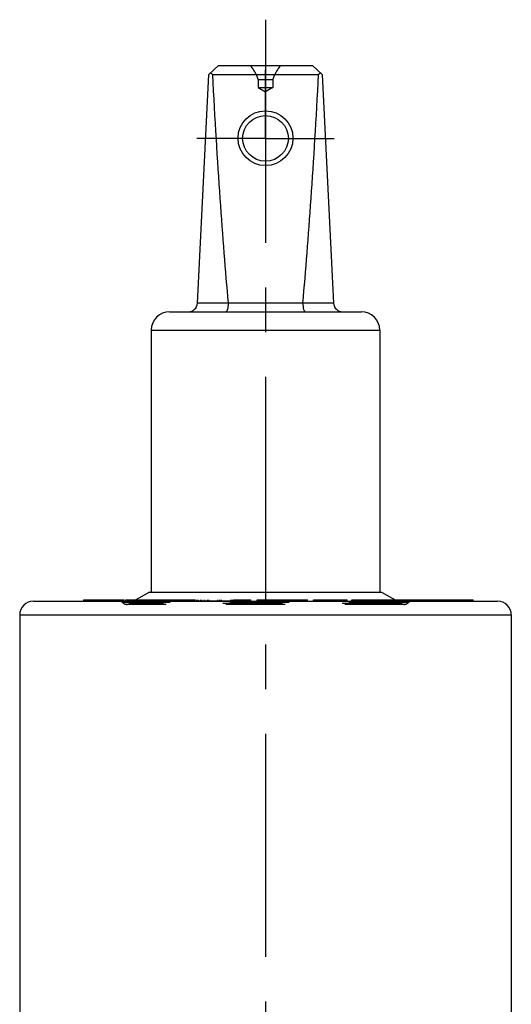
# Model space of a CAD drawing. Header units: millimetres. Extents: x 0 to 1000, y 0 to 1000.
# Tile 4 of 4: x 473 to 527, y 509 to 617. Entities that reach past the tile are written whole.
import ezdxf

# ---------------------------------------------------------------- set-up
doc = ezdxf.new("R2010")
doc.units = ezdxf.units.MM
doc.header["$LTSCALE"] = 65.185185
doc.linetypes.add('CENTER', pattern=[0.6, 0.375, -0.075, 0.075, -0.075])
doc.linetypes.add('HIDDEN', pattern=[0.2, 0.1, -0.1])
doc.layers.get('0').update_dxf_attribs({"linetype": 'CONTINUOUS'})
for name, color, linetype in [('ACHSEN_S', 7, 'CONTINUOUS'), ('DEFAULT_2', 8, 'HIDDEN'), ('KOERPER', 7, 'CONTINUOUS'), ('KONST.EL_MIT_GEO', 7, 'CONTINUOUS')]:
    doc.layers.add(name, color=color, linetype=linetype)

msp = doc.modelspace()

# ---------------------------------------------------------------- linework, layer by layer
at = {"color": 7, "linetype": 'Continuous'}
for p, q in [((493.8, 611.1), (494.85, 612.1)), ((494.85, 612.1), (505.15, 612.1)), ((506.2, 611.1), (505.15, 612.1)), ((492.55, 586.05), (493.8, 611.1)), ((494.19, 611.1), (505.81, 611.1)), ((506.2, 611.1), (507.45, 586.05)), ((492.55, 586.1), (495.91, 586.1)), ((504.09, 586.05), (495.91, 586.05)), ((504.09, 586.1), (507.45, 586.1)), ((489.5, 585.1), (510.5, 585.1)), ((487.5, 583.1), (487.5, 554.4)), ((487.5, 583.1), (512.5, 583.1)), ((512.5, 583.1), (512.5, 554.4))]:
    msp.add_line(p, q, dxfattribs=at)
for centre, radius in [((500, 604.12), 3), ((500, 604.1), 2.5)]:
    msp.add_circle(centre, radius, dxfattribs=at)
for centre, radius, start, end in [((491.55, 586.1), 1, 270, 357.14), ((495.42, 586.06), 0.483, 359.2765, 5.2), ((504.58, 586.06), 0.483, 174.8, 180.7235), ((508.45, 586.1), 1, 182.86, 270), ((489.5, 583.1), 2, 90, 180), ((510.5, 583.1), 2, 0, 90)]:
    msp.add_arc(centre, radius, start, end, dxfattribs=at)
for centre, major_axis, ratio, start_param, end_param in [((500, 617), (8.5, 0), 0.951289, -2.356194, -2.324149), ((500, 735.2), (0, 170.14), 0.049958, -3.894945, -3.644174), ((500, 735.2), (0, 170.14), 0.049958, -2.639011, -2.38824), ((500, 617), (8.5, 0), 0.951289, -0.817444, -0.785398)]:
    msp.add_ellipse(centre, major_axis=major_axis, ratio=ratio, start_param=start_param, end_param=end_param, dxfattribs=at)
for points in [[(495.91, 586.05), (495.91, 585.93), (495.89, 585.7), (495.85, 585.43), (495.79, 585.26), (495.75, 585.17), (495.7, 585.1), (495.66, 585.1)], [(504.09, 586.05), (504.09, 585.93), (504.11, 585.7), (504.15, 585.43), (504.21, 585.26), (504.25, 585.17), (504.3, 585.1), (504.34, 585.1)]]:
    msp.add_open_spline(points, degree=3, knots=[0, 0, 0, 0, 0.367027, 0.675021, 0.794758, 0.888218, 1, 1, 1, 1], dxfattribs=at)
at = {"layer": 'ACHSEN_S', "color": 40, "linetype": 'CENTER'}
msp.add_line((500, 617.1), (500, 382.9), dxfattribs=at)
at = {"layer": 'DEFAULT_2', "color": 8, "linetype": 'HIDDEN'}
for p, q in [((499.2, 610.55), (499.2, 609.66)), ((499.2, 610.55), (500.8, 610.55)), ((500.8, 610.55), (500.8, 609.66)), ((499.2, 609.66), (500, 609.2)), ((499.2, 609.66), (500.8, 609.66)), ((500.8, 609.66), (500, 609.2)), ((487.5, 554.4), (512.5, 554.4))]:
    msp.add_line(p, q, dxfattribs=at)
for centre, start, end in [((495, 609.2), 17.8332, 41.0943), ((505, 609.2), 138.9057, 162.1668)]:
    msp.add_arc(centre, 4.41, start, end, dxfattribs=at)
at = {"layer": 'KOERPER', "color": 7, "linetype": 'Continuous'}
for p, q in [((487.3, 554.4), (485.57, 553.4)), ((487.3, 554.4), (512.7, 554.4)), ((512.7, 554.4), (514.43, 553.4)), ((480.1, 553.4), (480.1, 553.55)), ((480.1, 553.55), (484.52, 553.55)), ((480.11, 553.4), (480.11, 553.55)), ((481.75, 553.4), (481.75, 553.55)), ((482.45, 553.4), (482.45, 553.55)), ((483.93, 553.4), (483.93, 553.55)), ((484.02, 553.4), (484.02, 553.55)), ((484.1, 553.4), (484.1, 553.55)), ((484.52, 553.4), (484.52, 553.55)), ((484.7, 553.4), (484.7, 553.55)), ((484.7, 553.55), (485.83, 553.55)), ((485.42, 553.4), (485.42, 553.55)), ((514.17, 553.55), (522.74, 553.55)), ((514.22, 553.52), (514.22, 553.55)), ((515.29, 553.4), (515.29, 553.55)), ((515.46, 553.4), (515.46, 553.55)), ((515.76, 553.4), (515.76, 553.55)), ((516.72, 553.4), (516.72, 553.55)), ((519.8, 553.4), (519.8, 553.55)), ((522.74, 553.4), (522.74, 553.55))]:
    msp.add_line(p, q, dxfattribs=at)
at = {"layer": 'KOERPER', "color": 8, "linetype": 'HIDDEN'}
for p, q in [((484.52, 553.4), (480.1, 553.4)), ((480.51, 553.4), (480.51, 553.55)), ((481, 553.4), (481, 553.55)), ((482.31, 553.4), (482.31, 553.55)), ((483.31, 553.4), (483.31, 553.55)), ((484.13, 553.4), (484.13, 553.55)), ((496.36, 553.4), (484.7, 553.4)), ((484.79, 553.4), (484.79, 553.55)), ((485.57, 553.4), (485.1, 553.13)), ((485.83, 553.55), (496.36, 553.55)), ((487, 553.4), (487, 553.55)), ((487.08, 553.4), (487.08, 553.55)), ((487.26, 553.4), (487.26, 553.55)), ((487.37, 553.4), (487.37, 553.55)), ((487.89, 553.4), (487.89, 553.55)), ((487.97, 553.4), (487.97, 553.55)), ((488.6, 553.4), (488.6, 553.55)), ((489.04, 553.4), (489.04, 553.55)), ((489.2, 553.4), (489.2, 553.55)), ((489.38, 553.4), (489.38, 553.55)), ((489.66, 553.4), (489.66, 553.55)), ((490, 553.4), (490, 553.55)), ((490.25, 553.4), (490.25, 553.55)), ((490.37, 553.4), (490.37, 553.55)), ((490.41, 553.4), (490.41, 553.55)), ((490.49, 553.4), (490.49, 553.55)), ((490.87, 553.4), (490.87, 553.55)), ((491.15, 553.4), (491.15, 553.55)), ((491.18, 553.4), (491.18, 553.55)), ((491.24, 553.4), (491.24, 553.55)), ((491.64, 553.4), (491.64, 553.55)), ((492.48, 553.4), (492.48, 553.55)), ((492.66, 553.4), (492.66, 553.55)), ((492.67, 553.4), (492.67, 553.55)), ((492.94, 553.4), (492.94, 553.55)), ((493.04, 553.4), (493.04, 553.55)), ((493.31, 553.4), (493.31, 553.55)), ((493.32, 553.4), (493.32, 553.55)), ((493.65, 553.4), (493.65, 553.55)), ((493.77, 553.4), (493.77, 553.55)), ((493.78, 553.4), (493.78, 553.55)), ((493.81, 553.4), (493.81, 553.55)), ((494.8, 553.4), (494.8, 553.55)), ((495.01, 553.4), (495.01, 553.55)), ((495.17, 553.4), (495.17, 553.55)), ((496.19, 553.4), (496.19, 553.55)), ((496.36, 553.4), (496.36, 553.55)), ((496.5, 553.4), (496.5, 553.55)), ((496.5, 553.55), (498.39, 553.55)), ((498.39, 553.4), (496.5, 553.4)), ((496.51, 553.4), (496.51, 553.55)), ((497.04, 553.4), (497.04, 553.55)), ((497.86, 553.4), (497.86, 553.55)), ((498.39, 553.4), (498.39, 553.55)), ((498.39, 553.4), (498.39, 553.55)), ((499.09, 553.4), (499.09, 553.55)), ((499.09, 553.55), (504.61, 553.55)), ((504.61, 553.4), (499.09, 553.4)), ((499.18, 553.4), (499.18, 553.55)), ((500.37, 553.4), (500.37, 553.55)), ((500.72, 553.4), (500.72, 553.55)), ((501.44, 553.4), (501.44, 553.55)), ((501.7, 553.4), (501.7, 553.55)), ((502.14, 553.4), (502.14, 553.55)), ((502.59, 553.4), (502.59, 553.55)), ((502.94, 553.4), (502.94, 553.55)), ((503.06, 553.4), (503.06, 553.55)), ((503.29, 553.4), (503.29, 553.55)), ((504.58, 553.4), (504.58, 553.55)), ((504.61, 553.4), (504.61, 553.55)), ((505.27, 553.4), (505.27, 553.55)), ((505.27, 553.55), (508.95, 553.55)), ((508.95, 553.4), (505.27, 553.4)), ((505.31, 553.4), (505.31, 553.55)), ((505.7, 553.4), (505.7, 553.55)), ((506.82, 553.4), (506.82, 553.55)), ((506.96, 553.4), (506.96, 553.55)), ((508.03, 553.4), (508.03, 553.55)), ((508.23, 553.4), (508.23, 553.55)), ((508.27, 553.4), (508.27, 553.55)), ((508.51, 553.4), (508.51, 553.55)), ((508.95, 553.4), (508.95, 553.55)), ((509.45, 553.4), (509.45, 553.55)), ((509.45, 553.55), (514.17, 553.55)), ((522.74, 553.4), (509.45, 553.4)), ((509.57, 553.4), (509.57, 553.55)), ((509.75, 553.4), (509.75, 553.55)), ((511.08, 553.4), (511.08, 553.55)), ((511.61, 553.4), (511.61, 553.55)), ((511.82, 553.4), (511.82, 553.55)), ((512.15, 553.4), (512.15, 553.55)), ((512.37, 553.4), (512.37, 553.55)), ((512.58, 553.4), (512.58, 553.55)), ((512.88, 553.4), (512.88, 553.55)), ((512.9, 553.4), (512.9, 553.55)), ((512.92, 553.4), (512.92, 553.55)), ((513.09, 553.4), (513.09, 553.55)), ((513.1, 553.4), (513.1, 553.55)), ((513.32, 553.4), (513.32, 553.55)), ((513.68, 553.4), (513.68, 553.55)), ((513.98, 553.4), (513.98, 553.55)), ((514.22, 553.4), (514.22, 553.52)), ((514.41, 553.4), (514.41, 553.55)), ((514.43, 553.4), (514.9, 553.13)), ((515.16, 553.4), (515.16, 553.55)), ((515.32, 553.4), (515.32, 553.55)), ((516.47, 553.4), (516.47, 553.55)), ((516.81, 553.4), (516.81, 553.55)), ((517.07, 553.4), (517.07, 553.55)), ((517.77, 553.4), (517.77, 553.55)), ((518.07, 553.4), (518.07, 553.55)), ((518.21, 553.4), (518.21, 553.55)), ((518.24, 553.4), (518.24, 553.55)), ((519.31, 553.4), (519.31, 553.55)), ((520.14, 553.4), (520.14, 553.55)), ((520.21, 553.4), (520.21, 553.55)), ((520.41, 553.4), (520.41, 553.55)), ((520.44, 553.4), (520.44, 553.55)), ((520.51, 553.4), (520.51, 553.55)), ((520.61, 553.4), (520.61, 553.55)), ((520.72, 553.4), (520.72, 553.55)), ((521.1, 553.4), (521.1, 553.55)), ((521.13, 553.4), (521.13, 553.55)), ((521.28, 553.4), (521.28, 553.55)), ((521.31, 553.4), (521.31, 553.55)), ((521.36, 553.4), (521.36, 553.55)), ((521.5, 553.4), (521.5, 553.55)), ((521.61, 553.4), (521.61, 553.55)), ((521.72, 553.4), (521.72, 553.55)), ((521.77, 553.4), (521.77, 553.55)), ((521.78, 553.4), (521.78, 553.55)), ((521.82, 553.4), (521.82, 553.55)), ((521.82, 553.4), (521.82, 553.55)), ((521.97, 553.4), (521.97, 553.55)), ((522.01, 553.4), (522.01, 553.55)), ((522.4, 553.4), (522.4, 553.55))]:
    msp.add_line(p, q, dxfattribs=at)
at = {"layer": 'KONST.EL_MIT_GEO', "color": 40, "linetype": 'CENTER'}
for q in [(500, 611.6), (492.5, 604.1), (500, 596.6), (507.5, 604.1)]:
    msp.add_line((500, 604.1), q, dxfattribs=at)
at = {"layer": 'KONST.EL_MIT_GEO', "color": 7, "linetype": 'Continuous'}
for p, q in [((474.6, 553.4), (525.4, 553.4)), ((473.1, 551.9), (473.1, 500.22)), ((473.1, 551.9), (526.9, 551.9)), ((526.9, 551.9), (526.9, 500.22))]:
    msp.add_line(p, q, dxfattribs=at)
at = {"layer": 'KONST.EL_MIT_GEO', "color": 8, "linetype": 'HIDDEN'}
for p, q in [((515.64, 553.24), (484.36, 553.24)), ((515.2, 553.05), (484.8, 553.05)), ((514.9, 553.13), (485.1, 553.13))]:
    msp.add_line(p, q, dxfattribs=at)
at = {"layer": 'KONST.EL_MIT_GEO', "color": 7, "linetype": 'Continuous'}
for centre, start, end in [((474.6, 551.9), 90, 180), ((525.4, 551.9), 0, 90)]:
    msp.add_arc(centre, 1.5, start, end, dxfattribs=at)
at = {"layer": 'KONST.EL_MIT_GEO', "color": 8, "linetype": 'HIDDEN'}
for centre, radius, start, end in [((484, 552.9), 0.5, 42.9859, 90), ((516, 552.9), 0.5, 90, 137.0141), ((484.8, 553.65), 0.6, 222.9859, 300), ((515.2, 553.65), 0.6, 240, 317.0141)]:
    msp.add_arc(centre, radius, start, end, dxfattribs=at)

doc.saveas('drawing.dxf')
